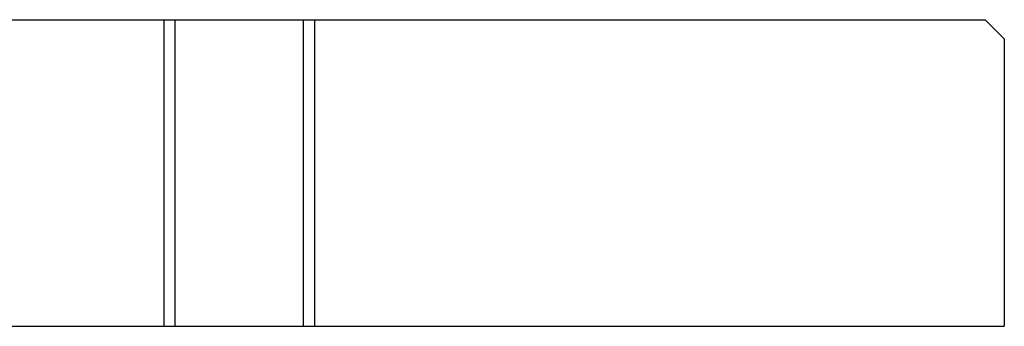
# Model space of a CAD drawing. Header units: millimetres. Extents: x 11 to 237, y 9 to 126.
# Tile 2 of 13: x 78 to 129, y 11 to 27. Entities that reach past the tile are written whole.
import ezdxf

# ---------------------------------------------------------------- set-up
doc = ezdxf.new("R2010")
doc.units = ezdxf.units.MM
doc.layers.add('SectionView', color=7, linetype='Continuous')

msp = doc.modelspace()

# ---------------------------------------------------------------- linework, layer by layer
at = {"layer": 'SectionView', "color": 18, "linetype": 'Continuous', "lineweight": 25, "true_color": 0x000000}
for points in [[(50.327, 27.437), (85.978, 27.437)], [(85.389, 27.437), (85.389, 11.437)], [(85.978, 27.437), (86.048, 27.437), (86.152, 27.437), (86.288, 27.437), (86.455, 27.437), (86.651, 27.437), (86.875, 27.437), (87.123, 27.437), (87.395, 27.437), (87.685, 27.437), (87.993, 27.437), (88.314, 27.437), (88.985, 27.437), (89.327, 27.437)], [(85.978, 27.437), (85.978, 11.437)], [(89.327, 27.437), (89.669, 27.437), (90.339, 27.437), (90.66, 27.437), (90.968, 27.437), (91.259, 27.437), (91.53, 27.437), (91.779, 27.437), (92.003, 27.437), (92.199, 27.437), (92.366, 27.437), (92.502, 27.437), (92.606, 27.437), (92.676, 27.437)], [(92.676, 27.437), (92.676, 11.437)], [(92.676, 27.437), (128.327, 27.437)], [(93.265, 27.437), (93.265, 11.437)], [(128.327, 27.437), (129.327, 26.437)], [(129.327, 26.437), (129.327, 11.437)], [(49.327, 11.437), (85.978, 11.437)], [(85.978, 11.437), (86.048, 11.437), (86.152, 11.437), (86.288, 11.437), (86.455, 11.437), (86.651, 11.437), (86.875, 11.437), (87.123, 11.437), (87.395, 11.437), (87.685, 11.437), (87.993, 11.437), (88.314, 11.437), (88.985, 11.437), (89.327, 11.437)], [(89.327, 11.437), (90.008, 11.437), (90.339, 11.437), (90.66, 11.437), (90.968, 11.437), (91.259, 11.437), (91.53, 11.437), (91.779, 11.437), (92.003, 11.437), (92.199, 11.437), (92.366, 11.437), (92.502, 11.437), (92.606, 11.437), (92.676, 11.437)], [(92.676, 11.437), (129.327, 11.437)]]:
    msp.add_lwpolyline(points, dxfattribs=at)

doc.saveas('drawing.dxf')
